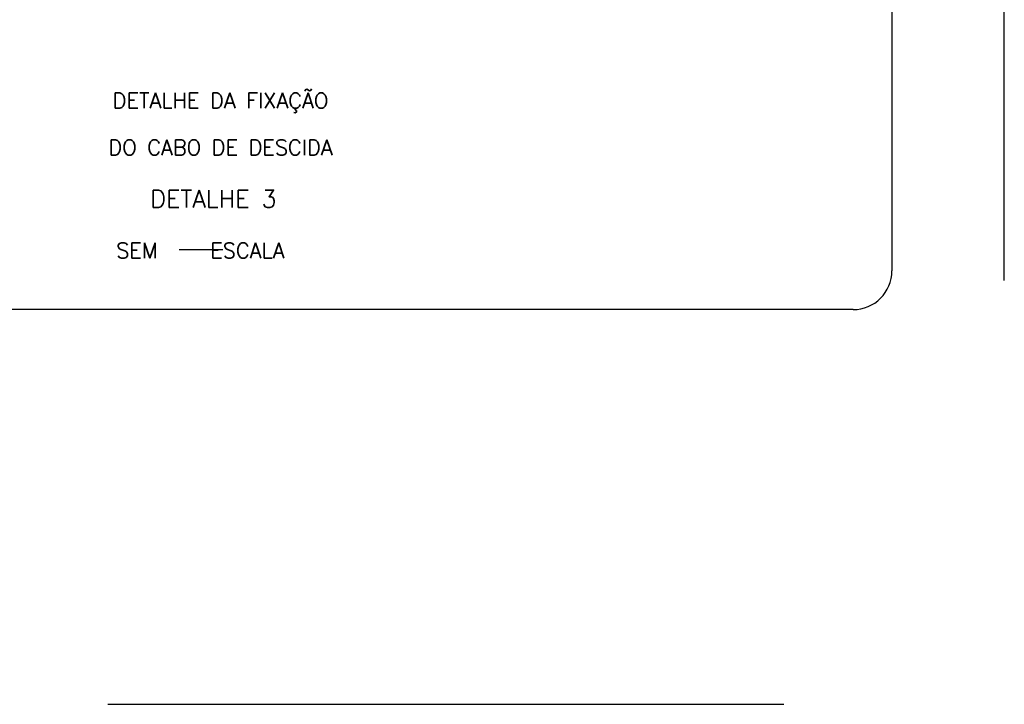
# Model space of a CAD drawing. Header units: millimetres. Extents: x 659 to 1031, y -73 to 11.
# Tile 127 of 141: x 980 to 1002, y -31 to -16. Entities that reach past the tile are written whole.
import ezdxf

# ---------------------------------------------------------------- set-up
doc = ezdxf.new("R2010")
doc.units = ezdxf.units.MM
doc.header["$MEASUREMENT"] = 0
doc.linetypes.add('NULL', pattern=[0])
for name, color, linetype, lineweight in [('C04', 4, 'Continuous', 30), ('C05', 4, 'Continuous', 30), ('P-MARGEM', 4, 'Continuous', 30)]:
    doc.layers.add(name, color=color, linetype=linetype, lineweight=lineweight)
doc.styles.add('ROMANS', font='ROMANS')

msp = doc.modelspace()

# ---------------------------------------------------------------- linework, layer by layer
at = {"layer": 'C04', "color": 5}
msp.add_line((983.233, -20.781), (984.233, -20.781), dxfattribs=at)
at = {"layer": 'P-MARGEM'}
for p, q in [((999.491, 2.707), (999.491, -21.269)), ((1002.053, -21.489), (1002.053, -3.476)), ((998.605, -22.155), (972.953, -22.155)), ((981.609, -31.157), (997.027, -31.157))]:
    msp.add_line(p, q, dxfattribs=at)
msp.add_arc((998.605, -21.269), 0.886, 270, 0, dxfattribs=at)

# ---------------------------------------------------------------- texts
at = {"layer": 'C04', "color": 5, "linetype": 'NULL', "char_height": 0.35, "line_spacing_factor": 0.798, "style": 'ROMANS'}
for s, insert, width, attachment_point in [('DETALHE DA FIXAÇÃO ', (984.181, -17.663), 11.26667, 8), ('DO CABO DE DESCIDA', (984.181, -18.631), 11.83333, 8), ('SEM     ESCALA', (981.801, -20.981), 9.33333, 7)]:
    msp.add_mtext(s, dxfattribs=dict(at, insert=insert, width=width, attachment_point=attachment_point))
at = {"layer": 'C05', "linetype": 'NULL', "insert": (982.578, -19.829), "char_height": 0.4, "width": 6.47619, "attachment_point": 7, "line_spacing_factor": 0.798, "style": 'ROMANS'}
msp.add_mtext('DETALHE 3', dxfattribs=at)

doc.saveas('drawing.dxf')
